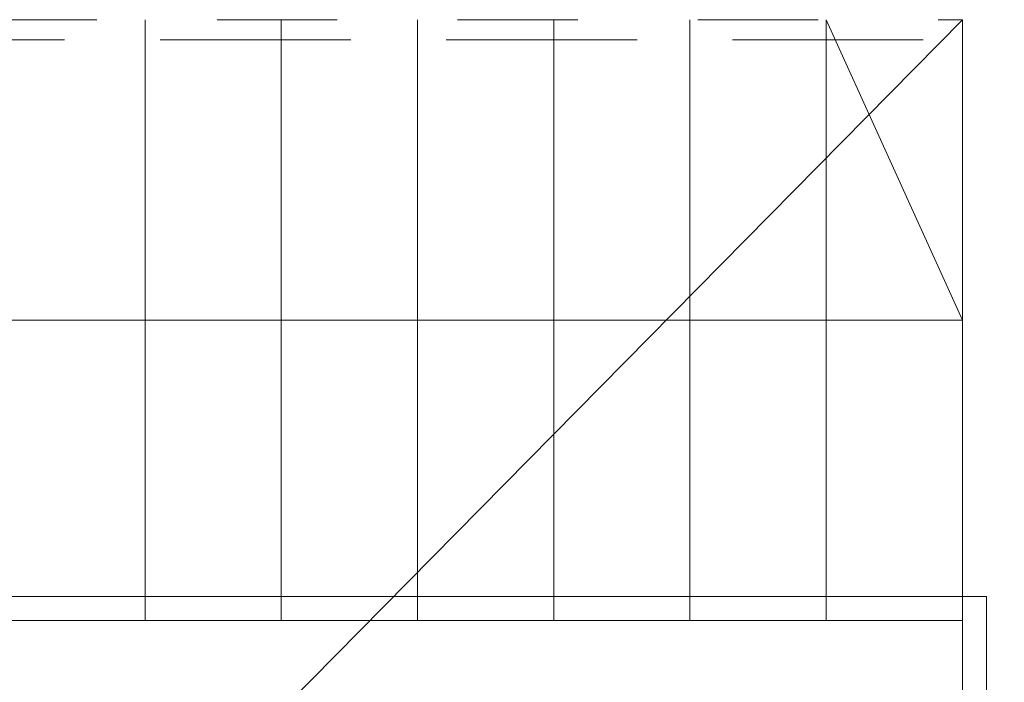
# Model space of a CAD drawing. Header units: centimetres. Extents: x -2424 to 1783, y 5 to 2907.
# Tile 23 of 99: x -977 to -731, y 1668 to 1833. Entities that reach past the tile are written whole.
import ezdxf

# ---------------------------------------------------------------- set-up
doc = ezdxf.new("R2010")
doc.units = ezdxf.units.CM
doc.linetypes.add('Dash', pattern=[60, 30, -30])
doc.linetypes.add('Hidden', pattern=[71.4375, 47.625, -23.8125])
for name, color, linetype, lineweight in [('A-AREA', 32, 'Continuous', 13), ('A-DETL', 90, 'Continuous', 9), ('A-DETL-THIN', 151, 'Continuous', 9), ('A-FLOR', 192, 'Continuous', 13), ('S-STRS', 31, 'Continuous', 13), ('S-STRS-MBND', 31, 'Continuous', 13)]:
    doc.layers.add(name, color=color, linetype=linetype, lineweight=lineweight)

msp = doc.modelspace()

# ---------------------------------------------------------------- linework, layer by layer
at = {"layer": 'A-AREA', "color": 251, "lineweight": 9}
msp.add_line((-1037.41, 1533.33), (-741.62, 1833.33), dxfattribs=at)
at = {"layer": 'A-DETL', "color": 251, "linetype": 'Hidden', "lineweight": 9}
msp.add_line((-1227.62, 1828.33), (-576.62, 1828.33), dxfattribs=at)
at = {"layer": 'A-DETL-THIN', "color": 251, "lineweight": 9}
for p, q in [((-775.62, 1833.33), (-741.62, 1758.33)), ((-1047.62, 1758.33), (-741.62, 1758.33)), ((-741.62, 1758.33), (-775.62, 1758.33)), ((-1053.62, 1689.33), (-735.62, 1689.33)), ((-735.62, 1689.33), (-735.62, 1527.33)), ((-1047.62, 1683.33), (-741.62, 1683.33)), ((-741.62, 1683.33), (-741.62, 1533.33)), ((-741.62, 1683.33), (-741.62, 1533.33))]:
    msp.add_line(p, q, dxfattribs=at)
at = {"layer": 'A-FLOR', "color": 251, "lineweight": 9}
msp.add_line((-741.62, 1833.33), (-741.62, 1533.33), dxfattribs=at)
at = {"layer": 'S-STRS', "color": 251, "lineweight": 9}
for p, q in [((-945.62, 1833.33), (-945.62, 1683.33)), ((-945.62, 1833.33), (-945.62, 1683.33)), ((-911.62, 1833.33), (-911.62, 1683.33)), ((-911.62, 1833.33), (-911.62, 1683.33)), ((-877.62, 1833.33), (-877.62, 1683.33)), ((-877.62, 1833.33), (-877.62, 1683.33)), ((-843.62, 1833.33), (-843.62, 1683.33)), ((-843.62, 1833.33), (-843.62, 1683.33)), ((-809.62, 1833.33), (-809.62, 1683.33)), ((-809.62, 1833.33), (-809.62, 1683.33)), ((-775.62, 1833.33), (-775.62, 1683.33)), ((-775.62, 1833.33), (-775.62, 1683.33)), ((-741.62, 1833.33), (-741.62, 1683.33)), ((-979.62, 1683.33), (-945.62, 1683.33)), ((-945.62, 1683.33), (-911.62, 1683.33)), ((-911.62, 1683.33), (-877.62, 1683.33)), ((-877.62, 1683.33), (-843.62, 1683.33)), ((-843.62, 1683.33), (-809.62, 1683.33)), ((-809.62, 1683.33), (-775.62, 1683.33)), ((-775.62, 1683.33), (-741.62, 1683.33))]:
    msp.add_line(p, q, dxfattribs=at)
at = {"layer": 'S-STRS-MBND', "color": 251, "linetype": 'Dash', "lineweight": 9}
for p, q in [((-1047.62, 1833.33), (-741.62, 1833.33)), ((-945.62, 1833.33), (-945.62, 1683.33)), ((-945.62, 1833.33), (-945.62, 1683.33)), ((-911.62, 1833.33), (-911.62, 1683.33)), ((-911.62, 1833.33), (-911.62, 1683.33)), ((-877.62, 1833.33), (-877.62, 1683.33)), ((-877.62, 1833.33), (-877.62, 1683.33)), ((-843.62, 1833.33), (-843.62, 1683.33)), ((-843.62, 1833.33), (-843.62, 1683.33)), ((-809.62, 1833.33), (-809.62, 1683.33)), ((-809.62, 1833.33), (-809.62, 1683.33)), ((-775.62, 1833.33), (-775.62, 1683.33)), ((-775.62, 1833.33), (-775.62, 1683.33)), ((-741.62, 1833.33), (-741.62, 1683.33)), ((-1047.62, 1683.33), (-741.62, 1683.33))]:
    msp.add_line(p, q, dxfattribs=at)

doc.saveas('drawing.dxf')
